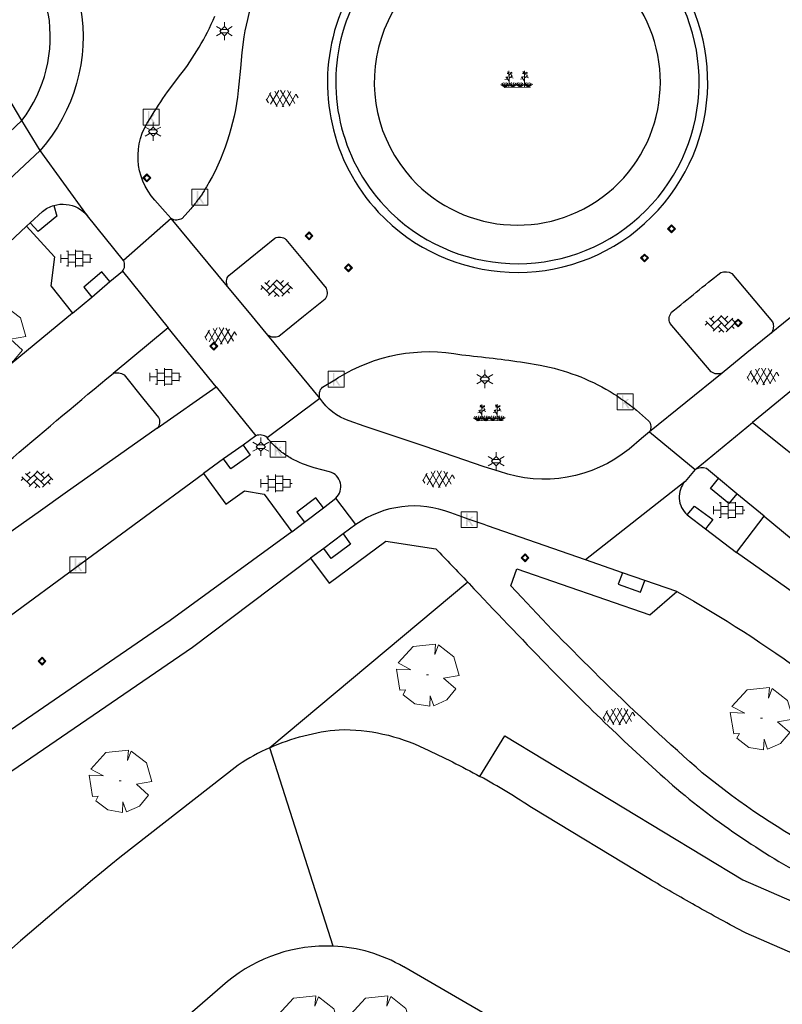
# Model space of a CAD drawing. Header units: metres. Extents: x 100797 to 101446, y 431104 to 431509.
# Tile 28 of 35: x 101191 to 101239, y 431240 to 431302. Entities that reach past the tile are written whole.
import ezdxf

# ---------------------------------------------------------------- set-up
doc = ezdxf.new("R2010")
doc.units = ezdxf.units.M
doc.layers.get('0').update_dxf_attribs({"linetype": 'CONTINUOUS'})
for name, color, linetype, true_color in [('BAR_BGT_BOMEN', 7, 'CONTINUOUS', 0x707070), ('BAR_BGT_PUNTSYMBOLEN', 7, 'CONTINUOUS', 0x707070), ('BAR_BGT_SYMBOLEN', 7, 'CONTINUOUS', 0x707070), ('BAR_TOPO', 7, 'CONTINUOUS', 0x707070), ('BAR_WATER', 7, 'CONTINUOUS', 0x707070), ('BAR_WEGEN', 7, 'CONTINUOUS', 0x707070), ('BOR_BOMEN (vaste grootte)', 7, 'CONTINUOUS', 0x707070), ('BOR_LICHTMASTEN', 7, 'CONTINUOUS', 0x707070), ('BOR_VERKEERSBORD', 7, 'CONTINUOUS', 0x707070)]:
    doc.layers.add(name, color=color, linetype=linetype, true_color=true_color)

# ---------------------------------------------------------------- blocks, each defined once
blk = doc.blocks.new('lichtmast_1', base_point=(101313.152, 431373.608))
at = {"color": 8, "lineweight": 0, "true_color": 0x707070}
for points in [[(101312.902, 431373.752), (101312.652, 431373.896)], [(101313.441, 431373.608), (101313.152, 431373.896), (101312.864, 431373.608), (101313.152, 431373.319), (101313.441, 431373.608)], [(101313.152, 431373.896), (101313.152, 431374.185)], [(101313.402, 431373.752), (101313.652, 431373.896)], [(101312.902, 431373.463), (101312.652, 431373.319)], [(101312.887, 431373.722), (101313.418, 431373.722)], [(101312.887, 431373.494), (101313.418, 431373.494)], [(101313.152, 431373.319), (101313.152, 431373.03)], [(101313.402, 431373.463), (101313.652, 431373.319)]]:
    blk.add_lwpolyline(points, dxfattribs=at)
blk = doc.blocks.new('boom_5', base_point=(101195.652, 431331.719))
at = {"color": 8, "lineweight": 0, "true_color": 0x707070}
for points in [[(101196.164, 431333.653), (101194.752, 431333.505), (101193.794, 431332.459)], [(101196.164, 431333.653), (101196.105, 431332.993), (101196.339, 431333.598)], [(101197.651, 431331.668), (101197.306, 431332.844), (101196.339, 431333.598)], [(101193.684, 431332.075), (101194.607, 431332.031), (101193.794, 431332.459)], [(101193.684, 431332.075), (101193.91, 431330.737)], [(101195.712, 431331.719), (101195.592, 431331.719), (101195.712, 431331.719)], [(101197.651, 431331.668), (101196.67, 431331.501), (101197.437, 431330.818)], [(101194.104, 431330.453), (101194.261, 431330.759), (101193.91, 431330.737)], [(101194.104, 431330.453), (101194.861, 431329.883), (101195.795, 431329.724)], [(101196.046, 431329.758), (101195.819, 431330.396), (101195.795, 431329.724)], [(101196.046, 431329.759), (101196.864, 431330.128), (101197.437, 431330.818)]]:
    blk.add_lwpolyline(points, dxfattribs=at)
blk = doc.blocks.new('verkeersbord_1', base_point=(101107.644, 431195.477))
at = {"true_color": 0x707070, "transparency": 33554687}
h = blk.add_hatch(color=8, dxfattribs=at)
h.paths.add_polyline_path([(101107.894, 431195.477), (101107.644, 431195.727), (101107.394, 431195.477), (101107.644, 431195.227)])
h.paths.add_polyline_path([(101107.465, 431195.477), (101107.644, 431195.655), (101107.822, 431195.477), (101107.644, 431195.298)], flags=0)
at = {"color": 8, "lineweight": 0, "true_color": 0x707070}
for points in [[(101107.894, 431195.477), (101107.644, 431195.727), (101107.394, 431195.477), (101107.644, 431195.227), (101107.894, 431195.477)], [(101107.822, 431195.477), (101107.644, 431195.655), (101107.465, 431195.477), (101107.644, 431195.298), (101107.822, 431195.477)]]:
    blk.add_lwpolyline(points, dxfattribs=at)
blk = doc.blocks.new('boom_6', base_point=(101276.276, 431172.059))
at = {"color": 8, "lineweight": 0, "true_color": 0x707070}
for points in [[(101276.787, 431173.993), (101275.376, 431173.845), (101274.418, 431172.799)], [(101276.787, 431173.993), (101276.729, 431173.333), (101276.963, 431173.937)], [(101278.275, 431172.007), (101277.93, 431173.184), (101276.963, 431173.937)], [(101274.308, 431172.415), (101275.231, 431172.371), (101274.418, 431172.799)], [(101274.308, 431172.415), (101274.534, 431171.076)], [(101276.336, 431172.059), (101276.216, 431172.059), (101276.336, 431172.059)], [(101278.275, 431172.007), (101277.294, 431171.84), (101278.061, 431171.157)], [(101274.728, 431170.793), (101274.885, 431171.098), (101274.534, 431171.076)], [(101274.728, 431170.793), (101275.484, 431170.222), (101276.419, 431170.064)], [(101276.67, 431170.098), (101276.443, 431170.736), (101276.419, 431170.064)], [(101276.67, 431170.098), (101277.487, 431170.468), (101278.061, 431171.157)]]:
    blk.add_lwpolyline(points, dxfattribs=at)
blk = doc.blocks.new('betonstraatstenen_1', base_point=(101286.795, 431176.56))
at = {"color": 8, "lineweight": 0, "true_color": 0x707070}
for points in [[(101286.135, 431176.34), (101286.795, 431177)], [(101286.135, 431176.78), (101286.33, 431176.976)], [(101286.765, 431177.03), (101287.235, 431176.56)], [(101287.015, 431176.78), (101287.211, 431176.976)], [(101285.776, 431176.421), (101285.915, 431176.56)], [(101285.815, 431176.66), (101286.355, 431176.12)], [(101286.048, 431176.867), (101286.355, 431176.56)], [(101286.269, 431176.034), (101286.795, 431176.56)], [(101286.575, 431176.78), (101287.235, 431176.12)], [(101286.575, 431176.34), (101286.944, 431175.971)], [(101287.015, 431176.34), (101287.525, 431176.85)], [(101287.109, 431175.993), (101287.675, 431176.56)], [(101287.455, 431176.78), (101287.776, 431176.459)], [(101287.455, 431176.34), (101287.601, 431176.194)], [(101286.642, 431175.967), (101286.795, 431176.12)]]:
    blk.add_lwpolyline(points, dxfattribs=at)
blk = doc.blocks.new('tegels_1', base_point=(101313.553, 431423.17))
at = {"color": 8, "lineweight": 0, "true_color": 0x707070}
for points in [[(101312.985, 431423.633), (101313.089, 431423.633)], [(101313.089, 431422.676), (101313.089, 431423.664)], [(101313.553, 431422.619), (101313.553, 431423.721)], [(101313.553, 431423.633), (101314.016, 431423.633)], [(101314.016, 431422.676), (101314.016, 431423.664)], [(101312.601, 431423.402), (101312.626, 431423.402)], [(101312.601, 431422.938), (101312.626, 431422.938)], [(101312.626, 431422.912), (101312.626, 431423.428)], [(101312.626, 431423.17), (101313.089, 431423.17)], [(101313.089, 431423.402), (101313.553, 431423.402)], [(101313.089, 431422.938), (101313.553, 431422.938)], [(101313.553, 431423.17), (101314.016, 431423.17)], [(101314.016, 431423.402), (101314.479, 431423.402)], [(101314.016, 431422.938), (101314.479, 431422.938)], [(101314.479, 431422.912), (101314.479, 431423.428)], [(101314.479, 431423.17), (101314.601, 431423.17)], [(101312.985, 431422.707), (101313.089, 431422.707)], [(101313.553, 431422.707), (101314.016, 431422.707)]]:
    blk.add_lwpolyline(points, dxfattribs=at)
blk = doc.blocks.new('asfalt_1', base_point=(101306.476, 431386.765))
at = {"color": 8, "lineweight": 0, "true_color": 0x707070}
for points in [[(101305.461, 431386.662), (101305.733, 431387.134)], [(101306.121, 431386.264), (101305.649, 431387.083)], [(101305.719, 431386.4), (101306.225, 431387.277)], [(101306.545, 431386.238), (101305.974, 431387.228)], [(101306.057, 431386.277), (101306.636, 431387.28)], [(101306.92, 431386.298), (101306.349, 431387.287)], [(101306.443, 431386.236), (101307.001, 431387.202)], [(101307.245, 431386.445), (101306.774, 431387.261)], [(101306.883, 431386.288), (101307.311, 431387.029)], [(101307.445, 431386.808), (101307.324, 431387.017)], [(101305.575, 431386.501), (101305.445, 431386.726)]]:
    blk.add_lwpolyline(points, dxfattribs=at)
blk = doc.blocks.new('beplanting_1', base_point=(101316.768, 431360.678))
at = {"color": 8, "lineweight": 0, "true_color": 0x707070}
for points in [[(101316.15, 431360.869), (101315.991, 431360.849)], [(101316.244, 431360.343), (101316.247, 431360.729), (101316.053, 431361.01)], [(101316.121, 431360.911), (101316.163, 431361.035)], [(101316.221, 431361.216), (101316.134, 431361.214)], [(101316.245, 431361.178), (101316.141, 431361.332)], [(101316.182, 431361.271), (101316.189, 431361.312)], [(101316.25, 431360.732), (101316.243, 431361.377)], [(101316.246, 431361.119), (101316.426, 431361.295)], [(101316.248, 431360.929), (101316.462, 431361.061)], [(101316.336, 431361.207), (101316.319, 431361.276)], [(101316.355, 431360.995), (101316.499, 431360.933)], [(101316.369, 431361.24), (101316.442, 431361.23)], [(101316.399, 431361.022), (101316.397, 431361.156)], [(101317.121, 431360.876), (101316.962, 431360.856)], [(101317.216, 431360.35), (101317.218, 431360.736), (101317.025, 431361.017)], [(101317.092, 431360.919), (101317.134, 431361.043)], [(101317.192, 431361.223), (101317.105, 431361.221)], [(101317.217, 431361.185), (101317.113, 431361.339)], [(101317.153, 431361.278), (101317.161, 431361.32)], [(101317.222, 431360.739), (101317.214, 431361.384)], [(101317.217, 431361.126), (101317.397, 431361.302)], [(101317.22, 431360.936), (101317.434, 431361.068)], [(101317.307, 431361.214), (101317.291, 431361.283)], [(101317.327, 431361.002), (101317.471, 431360.94)], [(101317.341, 431361.247), (101317.414, 431361.238)], [(101317.371, 431361.029), (101317.368, 431361.163)], [(101316.001, 431360.341), (101315.726, 431360.524)], [(101316.001, 431360.341), (101315.796, 431360.612)], [(101316.001, 431360.341), (101315.92, 431360.641)], [(101315.937, 431360.341), (101317.6, 431360.353)], [(101316.001, 431360.341), (101316.063, 431360.648)], [(101316.001, 431360.341), (101316.18, 431360.605)], [(101316.001, 431360.341), (101316.271, 431360.54)], [(101316.493, 431360.345), (101316.219, 431360.528)], [(101316.493, 431360.345), (101316.288, 431360.616)], [(101316.493, 431360.345), (101316.412, 431360.644)], [(101316.493, 431360.345), (101316.556, 431360.652)], [(101316.493, 431360.345), (101316.672, 431360.608)], [(101316.493, 431360.345), (101316.763, 431360.544)], [(101316.949, 431360.348), (101316.674, 431360.531)], [(101316.949, 431360.348), (101316.743, 431360.619)], [(101316.949, 431360.348), (101316.867, 431360.648)], [(101316.949, 431360.348), (101317.011, 431360.655)], [(101316.949, 431360.348), (101317.128, 431360.612)], [(101316.949, 431360.348), (101317.218, 431360.547)], [(101317.457, 431360.352), (101317.182, 431360.535)], [(101317.457, 431360.352), (101317.252, 431360.623)], [(101317.457, 431360.352), (101317.375, 431360.651)], [(101317.457, 431360.352), (101317.519, 431360.659)], [(101317.457, 431360.352), (101317.636, 431360.616)], [(101317.457, 431360.352), (101317.726, 431360.551)]]:
    blk.add_lwpolyline(points, dxfattribs=at)
blk = doc.blocks.new('kolk-symbool_1', base_point=(101288.593, 431172.129))
at = {"true_color": 0x707070, "transparency": 33554687}
h = blk.add_hatch(color=8, dxfattribs=at)
h.paths.add_polyline_path([(101288.624, 431172.081), (101288.846, 431172.296), (101288.718, 431172.296), (101288.486, 431172.06), (101288.555, 431172.013), (101288.747, 431171.716), (101288.868, 431171.716)])
h.paths.add_polyline_path([(101288.555, 431172.013), (101288.486, 431172.06), (101288.486, 431172.516), (101288.388, 431172.516), (101288.388, 431171.716), (101288.486, 431171.716), (101288.486, 431171.946)], flags=0)
at = {"color": 8, "lineweight": 0, "true_color": 0x707070}
blk.add_lwpolyline([(101288.092, 431172.617), (101289.092, 431172.617), (101289.092, 431171.617), (101288.092, 431171.617), (101288.092, 431172.617)], dxfattribs=at)

msp = doc.modelspace()

# ---------------------------------------------------------------- linework, layer by layer
at = {"layer": 'BAR_TOPO', "ltscale": 0.01, "flags": 128}
for points in [[(101191.195, 431295.802, 0.208224), (101192.862, 431302.559), (101188.971, 431318.019), (101188.826, 431318.59), (101184.536, 431335.504, 0.072257), (101182.996, 431339.372, 0.015387), (101182.502, 431340.168)], [(101235.14, 431318.231, -0.258172), (101235.072, 431317.534), (101234.422, 431317.053, -0.027261), (101233.351, 431316.442, -0.017533), (101232.678, 431316.132, -0.151726), (101225.711, 431315.445), (101224.707, 431315.612, 0.061369), (101220.731, 431315.64, 0.016651), (101219.285, 431315.432, 0.011779), (101218.29, 431315.23, 0.099594), (101211.183, 431311.702, 0.08973), (101207.343, 431307.138, 0.044442), (101205.943, 431303.99, 0.039021), (101205.198, 431301.088), (101205.075, 431300.089), (101204.987, 431299.099), (101204.881, 431298.097), (101204.876, 431298.097, -0.109157), (101203.001, 431291.894, -0.032133), (101202.34, 431290.852, -0.020537), (101201.848, 431290.233), (101201.317, 431289.631, -0.282519), (101200.609, 431289.613)], [(101194.889, 431302.958, -0.228536), (101192.344, 431293.923)], [(101200.609, 431289.613), (101200.232, 431290.035), (101199.587, 431290.785, -0.355414), (101199.298, 431295.931), (101199.358, 431296.032), (101199.419, 431296.133, -0.019708), (101200.53, 431297.811), (101201.146, 431298.617, 0.063979), (101203.367, 431302.383, 0.013213)], [(101191.195, 431295.802), (101152.814, 431259.542, 0.020594), (101134.722, 431240.785, 0.036642), (101110.146, 431209.139), (101102.509, 431197.892)], [(101102.509, 431197.892, 0.278482), (101105.849, 431199.384), (101111.81, 431208.142, -0.038043), (101136.101, 431239.407, -0.022071), (101154.229, 431258.236), (101192.344, 431293.923)], [(101191.714, 431289.357), (101192.496, 431290.073, -0.102058), (101193.215, 431290.448)], [(101193.215, 431290.448, -0.096314), (101193.983, 431290.514, -0.215996), (101195.328, 431289.783)], [(101089.66, 431168.087, -0.002254), (101092.059, 431172.231), (101105.014, 431192.652), (101107.598, 431196.723), (101114.971, 431207.338, -0.039294), (101138.426, 431237.502, -0.022332), (101156.321, 431256.056), (101191.483, 431289.133)], [(101204.169, 431285.338, -0.269176), (101204.247, 431286.029), (101205.592, 431287.117), (101207.156, 431288.387, -0.267147), (101207.86, 431288.307), (101209.114, 431286.776), (101210.386, 431285.222, -0.273658), (101210.324, 431284.535), (101208.975, 431283.429), (101207.408, 431282.186, -0.267158), (101206.723, 431282.257)], [(101197.54, 431286.293, 0.311459), (101197.602, 431286.98)], [(101235.39, 431279.869, -0.26675), (101234.689, 431279.948), (101233.396, 431281.478), (101232.097, 431283.005, -0.272811), (101232.192, 431283.712, -0.001408), (101235.3, 431286.222, -0.228486), (101235.987, 431286.155), (101238.564, 431283.093, -0.249378), (101238.486, 431282.387)], [(101194.385, 431283.651), (101178.404, 431270.464), (101176.164, 431268.617, 0.002644), (101173.905, 431266.713, 0.014256), (101162.45, 431256.37), (101148.569, 431242.339, 0.002485), (101145.224, 431238.837, 0.011372), (101131.173, 431223.287, 0.011014), (101121.627, 431211.494, 0.008603), (101108.861, 431193.346), (101102.575, 431183.897, 0.014218), (101097.902, 431176.316, 0.01015), (101094.776, 431170.641, 0.003937), (101092.599, 431166.397)], [(101210.001, 431278.279, -0.284785), (101210.158, 431278.978), (101210.939, 431279.441), (101211.037, 431279.504), (101211.135, 431279.567, -0.189938), (101218.953, 431281.022, -0.012862), (101222.915, 431280.531), (101223.907, 431280.364, -0.089143), (101228.308, 431278.702, -0.020143), (101229.361, 431277.998, -0.011922), (101229.973, 431277.527), (101230.744, 431276.863, -0.283615), (101230.806, 431276.158)], [(101199.731, 431276.384), (101193.926, 431272.284), (101192.368, 431271.184), (101186.253, 431266.865, -0.966492), (101184.379, 431269.168, -0.005458), (101196.946, 431279.85)], [(101196.946, 431279.85, -0.239902), (101197.646, 431279.748), (101198.885, 431278.21), (101199.819, 431277.066, -0.290407), (101199.731, 431276.384)], [(101230.806, 431276.158), (101230.291, 431275.734), (101229.51, 431275.075, -0.260273), (101221.323, 431273.654), (101220.37, 431273.962), (101216.581, 431275.252), (101212.788, 431276.519), (101211.854, 431276.855, -0.170576), (101210.001, 431278.279)], [(101206.665, 431275.803, 0.26271), (101205.953, 431275.916)], [(101211.005, 431271.985, 0.59038), (101210.613, 431273.638), (101209.644, 431273.898, -0.061628), (101208.186, 431274.488, -0.040745), (101207.529, 431274.926, -0.062617), (101206.665, 431275.803)], [(101235.158, 431273.206), (101234.389, 431273.841, 0.217715), (101233.691, 431273.775)], [(101083.381, 431127.607), (101084.762, 431132.522), (101085.834, 431135.644, -0.015833), (101094.647, 431154.319), (101098.253, 431162.564, -0.012804), (101103.476, 431172.218, -0.015518), (101112.566, 431186.82, -0.018587), (101124.799, 431204.291, -0.009386), (101134.303, 431216.013), (101136.713, 431218.847), (101143.038, 431226.284, -0.032787), (101150.416, 431233.302), (101157.811, 431239.458), (101165.564, 431245.836), (101174.211, 431252.623), (101202.655, 431273.542)], [(101233.046, 431273.031, 0.417726), (101233.183, 431270.922)], [(101226.77, 431268.079), (101220.577, 431270.231), (101220.368, 431270.304), (101219.423, 431270.632), (101218.271, 431271.047, 0.252253), (101212.273, 431270.31)], [(101238.025, 431270.829), (101252.272, 431259.061, 0.048458), (101275.012, 431243.047, 0.037508), (101293.529, 431233.977, 0.020694), (101304.297, 431229.992, 0.008022), (101308.556, 431228.688)], [(101208.222, 431269.86), (101200.551, 431264.249), (101186.966, 431254.943), (101170.951, 431243.974, 0.006836), (101161.017, 431236.642, 0.046345), (101138.113, 431213.95, 0.030027), (101118.722, 431187.896, 0.036412), (101102.684, 431160.731), (101086.917, 431126.102)], [(101209.411, 431268.192), (101210.589, 431266.608), (101214.154, 431269.271), (101217.326, 431268.781, -0.002785), (101219.33, 431266.674)], [(101307.93, 431226.475, -0.011724), (101303.597, 431227.81, -0.011059), (101293.111, 431231.978), (101284.441, 431235.681), (101278.449, 431238.798, -0.022663), (101266.072, 431246.13), (101261.367, 431249.279), (101256.861, 431252.692), (101241.03, 431265.193), (101236.282, 431268.556)], [(101088.862, 431125.255), (101104.654, 431159.809, -0.035339), (101120.483, 431186.705, -0.028229), (101139.695, 431212.449, -0.045957), (101162.39, 431234.907, -0.007924), (101176.793, 431245.369), (101188.208, 431253.176), (101201.954, 431262.579), (101209.411, 431268.192)], [(101247.67, 431246.708, -0.016112), (101241.868, 431249.506, -0.048307), (101234.13, 431254.646, -0.012968), (101227.968, 431260.36, -0.012657), (101222.735, 431265.713), (101222.047, 431266.454), (101222.436, 431267.516), (101230.83, 431264.615), (101232.52, 431266.095)], [(101219.33, 431266.674), (101219.373, 431266.629), (101219.416, 431266.583, 0.003687), (101224.321, 431261.453, 0.018184), (101232.247, 431253.871, 0.055929), (101241.37, 431247.709, 0.012027), (101247.044, 431244.923)], [(101232.52, 431266.095, -0.028897), (101240.79, 431260.769), (101241.093, 431260.531), (101254.438, 431250.029), (101259.897, 431246.034), (101266.573, 431241.346)], [(101206.836, 431256.229, -0.083991), (101211.216, 431257.366, -0.119912), (101216.602, 431256.176, -0.01976), (101220.101, 431254.419)], [(101206.836, 431256.229, 0.042005), (101204.849, 431255.13), (101197.376, 431249.298, 0.023772), (101179.646, 431233.456)], [(101263.758, 431232.833), (101236.9, 431244.529, -0.009213), (101233.689, 431246.273, -0.007124), (101230.753, 431247.978), (101223.451, 431252.394, 0.01967), (101220.101, 431254.419)], [(101210.832, 431243.706, 0.18611), (101204.176, 431241.479), (101188.873, 431228.249)], [(101270.844, 431221.175), (101249.931, 431226.05), (101246.712, 431227.018), (101246.628, 431227.043, -0.022542), (101237.18, 431230.359), (101232.692, 431232.543), (101228.239, 431234.903), (101215.293, 431242.397), (101215.273, 431242.409, 0.12019), (101210.832, 431243.706)]]:
    msp.add_lwpolyline(points, format="xyb", dxfattribs=at)
for points in [[(101213.685, 431290.029, 0.98002), (101231.556, 431306.091, 1.016151)], [(101231.125, 431305.758, 1.017967), (101214.09, 431290.401, 0.981229)], [(101229.157, 431304.279, 1.002664), (101215.783, 431292.152, 0.997805)]]:
    msp.add_lwpolyline(points, format="xyb", close=True, dxfattribs=at)
for points in [[(101191.195, 431295.802), (101187.495, 431302.024)], [(101192.344, 431293.923), (101191.195, 431295.802)], [(101195.328, 431289.783), (101192.344, 431293.923)], [(101193.215, 431290.448), (101193.401, 431289.769), (101192.217, 431288.794), (101191.714, 431289.357)], [(101191.483, 431289.133), (101191.714, 431289.357)], [(101197.602, 431286.98), (101195.328, 431289.783)], [(101200.609, 431289.613), (101197.602, 431286.98)], [(101204.169, 431285.338), (101200.609, 431289.613)], [(101191.483, 431289.133), (101193.254, 431287.211), (101193.02, 431285.365), (101194.385, 431283.651)], [(101196.753, 431285.644), (101196.244, 431286.249), (101195.098, 431285.289), (101195.604, 431284.668)], [(101196.753, 431285.644), (101197.54, 431286.293)], [(101197.54, 431286.293), (101200.43, 431282.729)], [(101195.604, 431284.668), (101196.753, 431285.644)], [(101206.723, 431282.257), (101205.445, 431283.796), (101204.169, 431285.338)], [(101242.375, 431285.544), (101238.486, 431282.387)], [(101194.385, 431283.651), (101195.604, 431284.668)], [(101200.43, 431282.729), (101196.946, 431279.85)], [(101203.446, 431279.008), (101200.43, 431282.729)], [(101210.001, 431278.279), (101206.723, 431282.257)], [(101238.486, 431282.387), (101236.931, 431281.141), (101235.39, 431279.869)], [(101235.39, 431279.869), (101230.806, 431276.158)], [(101240.939, 431279.741), (101237.295, 431276.741)], [(101199.731, 431276.384), (101203.446, 431279.008)], [(101203.446, 431279.008), (101205.953, 431275.916)], [(101206.665, 431275.803), (101210.001, 431278.279)], [(101233.691, 431273.775), (101234.081, 431274.096), (101237.295, 431276.741)], [(101237.295, 431276.741), (101241.778, 431273.176)], [(101205.953, 431275.916), (101205.147, 431275.328)], [(101230.806, 431276.158), (101233.691, 431273.775)], [(101205.147, 431275.328), (101205.601, 431274.684), (101205.37, 431274.52), (101204.381, 431273.816), (101203.91, 431274.454)], [(101205.147, 431275.328), (101203.91, 431274.454)], [(101203.91, 431274.454), (101202.655, 431273.542)], [(101202.655, 431273.542), (101204.06, 431271.598), (101205.248, 431272.437), (101206.488, 431272.236), (101208.222, 431269.86)], [(101233.691, 431273.775), (101233.046, 431273.031)], [(101236.32, 431272.24), (101235.804, 431271.639), (101234.646, 431272.594), (101235.158, 431273.206)], [(101236.32, 431272.24), (101235.158, 431273.206)], [(101233.046, 431273.031), (101226.77, 431268.079)], [(101210.226, 431271.37), (101209.748, 431272), (101208.546, 431271.102), (101209.03, 431270.471)], [(101210.226, 431271.37), (101211.005, 431271.985)], [(101212.273, 431270.31), (101211.005, 431271.985)], [(101238.025, 431270.829), (101236.32, 431272.24)], [(101209.03, 431270.471), (101210.226, 431271.37)], [(101233.183, 431270.922), (101233.649, 431271.475), (101234.802, 431270.624), (101234.337, 431270.036)], [(101233.183, 431270.922), (101234.337, 431270.036)], [(101236.282, 431268.556), (101238.025, 431270.829)], [(101208.222, 431269.86), (101209.03, 431270.471)], [(101212.273, 431270.31), (101211.465, 431269.717)], [(101211.465, 431269.717), (101211.925, 431269.064), (101210.721, 431268.168), (101210.251, 431268.809)], [(101211.465, 431269.717), (101210.251, 431268.809)], [(101234.337, 431270.036), (101236.282, 431268.556)], [(101210.251, 431268.809), (101209.411, 431268.192)], [(101229.087, 431267.274), (101226.77, 431268.079)], [(101229.087, 431267.274), (101228.826, 431266.541), (101230.241, 431266.037), (101230.5, 431266.784)], [(101230.5, 431266.784), (101229.087, 431267.274)], [(101219.33, 431266.674), (101206.836, 431256.229)], [(101232.52, 431266.095), (101230.5, 431266.784)], [(101220.101, 431254.419), (101221.676, 431256.974), (101236.696, 431247.889), (101264.956, 431235.584), (101263.758, 431232.833)], [(101210.832, 431243.706), (101206.836, 431256.229)]]:
    msp.add_lwpolyline(points, dxfattribs=at)
at = {"layer": 'BAR_WATER', "ltscale": 0.01, "flags": 128}
for points in [[(101220.101, 431254.419), (101221.676, 431256.974), (101236.696, 431247.889), (101264.956, 431235.584), (101263.758, 431232.833)], [(101210.832, 431243.706), (101206.836, 431256.229)]]:
    msp.add_lwpolyline(points, dxfattribs=at)
at = {"layer": 'BAR_WEGEN', "ltscale": 0.01, "flags": 128}
for points in [[(101191.195, 431295.802, 0.208224), (101192.862, 431302.559), (101188.971, 431318.019), (101188.826, 431318.59), (101184.536, 431335.504, 0.072257), (101182.996, 431339.372, 0.015387), (101182.502, 431340.168)], [(101235.14, 431318.231, -0.258172), (101235.072, 431317.534), (101234.422, 431317.053, -0.027261), (101233.351, 431316.442, -0.017533), (101232.678, 431316.132, -0.151726), (101225.711, 431315.445), (101224.707, 431315.612, 0.061369), (101220.731, 431315.64, 0.016651), (101219.285, 431315.432, 0.011779), (101218.29, 431315.23, 0.099594), (101211.183, 431311.702, 0.08973), (101207.343, 431307.138, 0.044442), (101205.943, 431303.99, 0.039021), (101205.198, 431301.088), (101205.075, 431300.089), (101204.987, 431299.099), (101204.881, 431298.097), (101204.876, 431298.097, -0.109157), (101203.001, 431291.894, -0.032133), (101202.34, 431290.852, -0.020537), (101201.848, 431290.233), (101201.317, 431289.631, -0.282519), (101200.609, 431289.613)], [(101194.889, 431302.958, -0.228536), (101192.344, 431293.923)], [(101200.609, 431289.613), (101200.232, 431290.035), (101199.587, 431290.785, -0.355414), (101199.298, 431295.931), (101199.358, 431296.032), (101199.419, 431296.133, -0.019708), (101200.53, 431297.811), (101201.146, 431298.617, 0.063979), (101203.367, 431302.383, 0.013213)], [(101191.195, 431295.802), (101152.814, 431259.542, 0.020594), (101134.722, 431240.785, 0.036642), (101110.146, 431209.139), (101102.509, 431197.892)], [(101102.509, 431197.892, 0.278482), (101105.849, 431199.384), (101111.81, 431208.142, -0.038043), (101136.101, 431239.407, -0.022071), (101154.229, 431258.236), (101192.344, 431293.923)], [(101191.714, 431289.357), (101192.496, 431290.073, -0.102058), (101193.215, 431290.448)], [(101193.215, 431290.448, -0.096314), (101193.983, 431290.514, -0.215996), (101195.328, 431289.783)], [(101089.66, 431168.087, -0.002254), (101092.059, 431172.231), (101105.014, 431192.652), (101107.598, 431196.723), (101114.971, 431207.338, -0.039294), (101138.426, 431237.502, -0.022332), (101156.321, 431256.056), (101191.483, 431289.133)], [(101204.169, 431285.338, -0.269176), (101204.247, 431286.029), (101205.592, 431287.117), (101207.156, 431288.387, -0.267147), (101207.86, 431288.307), (101209.114, 431286.776), (101210.386, 431285.222, -0.273658), (101210.324, 431284.535), (101208.975, 431283.429), (101207.408, 431282.186, -0.267158), (101206.723, 431282.257)], [(101197.54, 431286.293, 0.311459), (101197.602, 431286.98)], [(101235.39, 431279.869, -0.26675), (101234.689, 431279.948), (101233.396, 431281.478), (101232.097, 431283.005, -0.272811), (101232.192, 431283.712, -0.001408), (101235.3, 431286.222, -0.228486), (101235.987, 431286.155), (101238.564, 431283.093, -0.249378), (101238.486, 431282.387)], [(101194.385, 431283.651), (101178.404, 431270.464), (101176.164, 431268.617, 0.002644), (101173.905, 431266.713, 0.014256), (101162.45, 431256.37), (101148.569, 431242.339, 0.002485), (101145.224, 431238.837, 0.011372), (101131.173, 431223.287, 0.011014), (101121.627, 431211.494, 0.008603), (101108.861, 431193.346), (101102.575, 431183.897, 0.014218), (101097.902, 431176.316, 0.01015), (101094.776, 431170.641, 0.003937), (101092.599, 431166.397)], [(101210.001, 431278.279, -0.284785), (101210.158, 431278.978), (101210.939, 431279.441), (101211.037, 431279.504), (101211.135, 431279.567, -0.189938), (101218.953, 431281.022, -0.012862), (101222.915, 431280.531), (101223.907, 431280.364, -0.089143), (101228.308, 431278.702, -0.020143), (101229.361, 431277.998, -0.011922), (101229.973, 431277.527), (101230.744, 431276.863, -0.283615), (101230.806, 431276.158)], [(101199.731, 431276.384), (101193.926, 431272.284), (101192.368, 431271.184), (101186.253, 431266.865, -0.966492), (101184.379, 431269.168, -0.005458), (101196.946, 431279.85)], [(101196.946, 431279.85, -0.239902), (101197.646, 431279.748), (101198.885, 431278.21), (101199.819, 431277.066, -0.290407), (101199.731, 431276.384)], [(101230.806, 431276.158), (101230.291, 431275.734), (101229.51, 431275.075, -0.260273), (101221.323, 431273.654), (101220.37, 431273.962), (101216.581, 431275.252), (101212.788, 431276.519), (101211.854, 431276.855, -0.170576), (101210.001, 431278.279)], [(101206.665, 431275.803, 0.26271), (101205.953, 431275.916)], [(101211.005, 431271.985, 0.59038), (101210.613, 431273.638), (101209.644, 431273.898, -0.061628), (101208.186, 431274.488, -0.040745), (101207.529, 431274.926, -0.062617), (101206.665, 431275.803)], [(101235.158, 431273.206), (101234.389, 431273.841, 0.217715), (101233.691, 431273.775)], [(101083.381, 431127.607), (101084.762, 431132.522), (101085.834, 431135.644, -0.015833), (101094.647, 431154.319), (101098.253, 431162.564, -0.012804), (101103.476, 431172.218, -0.015518), (101112.566, 431186.82, -0.018587), (101124.799, 431204.291, -0.009386), (101134.303, 431216.013), (101136.713, 431218.847), (101143.038, 431226.284, -0.032787), (101150.416, 431233.302), (101157.811, 431239.458), (101165.564, 431245.836), (101174.211, 431252.623), (101202.655, 431273.542)], [(101233.046, 431273.031, 0.417726), (101233.183, 431270.922)], [(101226.77, 431268.079), (101220.577, 431270.231), (101220.368, 431270.304), (101219.423, 431270.632), (101218.271, 431271.047, 0.252253), (101212.273, 431270.31)], [(101238.025, 431270.829), (101252.272, 431259.061, 0.048458), (101275.012, 431243.047, 0.037508), (101293.529, 431233.977, 0.020694), (101304.297, 431229.992, 0.008022), (101308.556, 431228.688)], [(101208.222, 431269.86), (101200.551, 431264.249), (101186.966, 431254.943), (101170.951, 431243.974, 0.006836), (101161.017, 431236.642, 0.046345), (101138.113, 431213.95, 0.030027), (101118.722, 431187.896, 0.036412), (101102.684, 431160.731), (101086.917, 431126.102)], [(101209.411, 431268.192), (101210.589, 431266.608), (101214.154, 431269.271), (101217.326, 431268.781, -0.002785), (101219.33, 431266.674)], [(101307.93, 431226.475, -0.011724), (101303.597, 431227.81, -0.011059), (101293.111, 431231.978), (101284.441, 431235.681), (101278.449, 431238.798, -0.022663), (101266.072, 431246.13), (101261.367, 431249.279), (101256.861, 431252.692), (101241.03, 431265.193), (101236.282, 431268.556)], [(101088.862, 431125.255), (101104.654, 431159.809, -0.035339), (101120.483, 431186.705, -0.028229), (101139.695, 431212.449, -0.045957), (101162.39, 431234.907, -0.007924), (101176.793, 431245.369), (101188.208, 431253.176), (101201.954, 431262.579), (101209.411, 431268.192)], [(101247.67, 431246.708, -0.016112), (101241.868, 431249.506, -0.048307), (101234.13, 431254.646, -0.012968), (101227.968, 431260.36, -0.012657), (101222.735, 431265.713), (101222.047, 431266.454), (101222.436, 431267.516), (101230.83, 431264.615), (101232.52, 431266.095)], [(101219.33, 431266.674), (101219.373, 431266.629), (101219.416, 431266.583, 0.003687), (101224.321, 431261.453, 0.018184), (101232.247, 431253.871, 0.055929), (101241.37, 431247.709, 0.012027), (101247.044, 431244.923)], [(101232.52, 431266.095, -0.028897), (101240.79, 431260.769), (101241.093, 431260.531), (101254.438, 431250.029), (101259.897, 431246.034), (101266.573, 431241.346)]]:
    msp.add_lwpolyline(points, format="xyb", dxfattribs=at)
for points in [[(101213.685, 431290.029, 0.98002), (101231.556, 431306.091, 1.016151)], [(101231.125, 431305.758, 1.017967), (101214.09, 431290.401, 0.981229)], [(101229.157, 431304.279, 1.002664), (101215.783, 431292.152, 0.997805)]]:
    msp.add_lwpolyline(points, format="xyb", close=True, dxfattribs=at)
for points in [[(101192.344, 431293.923), (101191.195, 431295.802)], [(101195.328, 431289.783), (101192.344, 431293.923)], [(101193.215, 431290.448), (101193.401, 431289.769), (101192.217, 431288.794), (101191.714, 431289.357)], [(101191.483, 431289.133), (101191.714, 431289.357)], [(101197.602, 431286.98), (101195.328, 431289.783)], [(101200.609, 431289.613), (101197.602, 431286.98)], [(101204.169, 431285.338), (101200.609, 431289.613)], [(101191.483, 431289.133), (101193.254, 431287.211), (101193.02, 431285.365), (101194.385, 431283.651)], [(101196.753, 431285.644), (101196.244, 431286.249), (101195.098, 431285.289), (101195.604, 431284.668)], [(101196.753, 431285.644), (101197.54, 431286.293)], [(101197.54, 431286.293), (101200.43, 431282.729)], [(101195.604, 431284.668), (101196.753, 431285.644)], [(101206.723, 431282.257), (101205.445, 431283.796), (101204.169, 431285.338)], [(101242.375, 431285.544), (101238.486, 431282.387)], [(101194.385, 431283.651), (101195.604, 431284.668)], [(101200.43, 431282.729), (101196.946, 431279.85)], [(101203.446, 431279.008), (101200.43, 431282.729)], [(101210.001, 431278.279), (101206.723, 431282.257)], [(101238.486, 431282.387), (101236.931, 431281.141), (101235.39, 431279.869)], [(101235.39, 431279.869), (101230.806, 431276.158)], [(101240.939, 431279.741), (101237.295, 431276.741)], [(101199.731, 431276.384), (101203.446, 431279.008)], [(101203.446, 431279.008), (101205.953, 431275.916)], [(101206.665, 431275.803), (101210.001, 431278.279)], [(101233.691, 431273.775), (101234.081, 431274.096), (101237.295, 431276.741)], [(101237.295, 431276.741), (101241.778, 431273.176)], [(101205.953, 431275.916), (101205.147, 431275.328)], [(101230.806, 431276.158), (101233.691, 431273.775)], [(101205.147, 431275.328), (101205.601, 431274.684), (101205.37, 431274.52), (101204.381, 431273.816), (101203.91, 431274.454)], [(101205.147, 431275.328), (101203.91, 431274.454)], [(101203.91, 431274.454), (101202.655, 431273.542)], [(101202.655, 431273.542), (101204.06, 431271.598), (101205.248, 431272.437), (101206.488, 431272.236), (101208.222, 431269.86)], [(101233.691, 431273.775), (101233.046, 431273.031)], [(101236.32, 431272.24), (101235.804, 431271.639), (101234.646, 431272.594), (101235.158, 431273.206)], [(101236.32, 431272.24), (101235.158, 431273.206)], [(101233.046, 431273.031), (101226.77, 431268.079)], [(101210.226, 431271.37), (101209.748, 431272), (101208.546, 431271.102), (101209.03, 431270.471)], [(101210.226, 431271.37), (101211.005, 431271.985)], [(101212.273, 431270.31), (101211.005, 431271.985)], [(101238.025, 431270.829), (101236.32, 431272.24)], [(101209.03, 431270.471), (101210.226, 431271.37)], [(101233.183, 431270.922), (101233.649, 431271.475), (101234.802, 431270.624), (101234.337, 431270.036)], [(101233.183, 431270.922), (101234.337, 431270.036)], [(101236.282, 431268.556), (101238.025, 431270.829)], [(101208.222, 431269.86), (101209.03, 431270.471)], [(101212.273, 431270.31), (101211.465, 431269.717)], [(101211.465, 431269.717), (101211.925, 431269.064), (101210.721, 431268.168), (101210.251, 431268.809)], [(101211.465, 431269.717), (101210.251, 431268.809)], [(101234.337, 431270.036), (101236.282, 431268.556)], [(101210.251, 431268.809), (101209.411, 431268.192)], [(101229.087, 431267.274), (101226.77, 431268.079)], [(101229.087, 431267.274), (101228.826, 431266.541), (101230.241, 431266.037), (101230.5, 431266.784)], [(101230.5, 431266.784), (101229.087, 431267.274)], [(101232.52, 431266.095), (101230.5, 431266.784)]]:
    msp.add_lwpolyline(points, dxfattribs=at)

# ---------------------------------------------------------------- block references
at = {"layer": 'BAR_BGT_BOMEN'}
for p in [(101209.228, 431238.637), (101213.779, 431238.646)]:
    msp.add_blockref('boom_6', p, dxfattribs=at)
at = {"layer": 'BAR_BGT_PUNTSYMBOLEN'}
for p in [(101199.353, 431296.024), (101202.429, 431290.976), (101211.023, 431279.496), (101229.264, 431278.067), (101207.36, 431275.066), (101219.423, 431270.632), (101194.73, 431267.783)]:
    msp.add_blockref('kolk-symbool_1', p, dxfattribs=at)
at = {"layer": 'BAR_BGT_SYMBOLEN'}
for name, p in [('beplanting_1', (101222.455, 431298.232)), ('asfalt_1', (101207.649, 431297.194)), ('tegels_1', (101194.582, 431287.092)), ('betonstraatstenen_1', (101207.281, 431285.286)), ('betonstraatstenen_1', (101235.333, 431283.041)), ('asfalt_1', (101203.77, 431282.212)), ('tegels_1', (101200.196, 431279.624)), ('asfalt_1', (101237.986, 431279.66)), ('beplanting_1', (101220.736, 431277.197)), ('betonstraatstenen_1', (101192.175, 431273.227)), ('tegels_1', (101207.206, 431272.911)), ('asfalt_1', (101217.519, 431273.179)), ('tegels_1', (101235.771, 431271.222)), ('asfalt_1', (101228.899, 431258.203))]:
    msp.add_blockref(name, p, dxfattribs=at)
at = {"layer": 'BOR_BOMEN (vaste grootte)'}
for p in [(101189.453, 431282.222), (101216.792, 431260.836), (101237.86, 431258.088), (101197.399, 431254.14)]:
    msp.add_blockref('boom_5', p, dxfattribs=at)
at = {"layer": 'BOR_LICHTMASTEN'}
for p in [(101203.972, 431301.444), (101199.468, 431295.106), (101220.405, 431279.486), (101206.269, 431275.22), (101221.12, 431274.311)]:
    msp.add_blockref('lichtmast_1', p, dxfattribs=at)
at = {"layer": 'BOR_VERKEERSBORD'}
for p in [(101199.086, 431292.181), (101209.313, 431288.527), (101232.195, 431288.972), (101230.489, 431287.131), (101211.802, 431286.516), (101236.389, 431283.029), (101203.304, 431281.562), (101222.944, 431268.217), (101192.464, 431261.697)]:
    msp.add_blockref('verkeersbord_1', p, dxfattribs=at)

doc.saveas('drawing.dxf')
